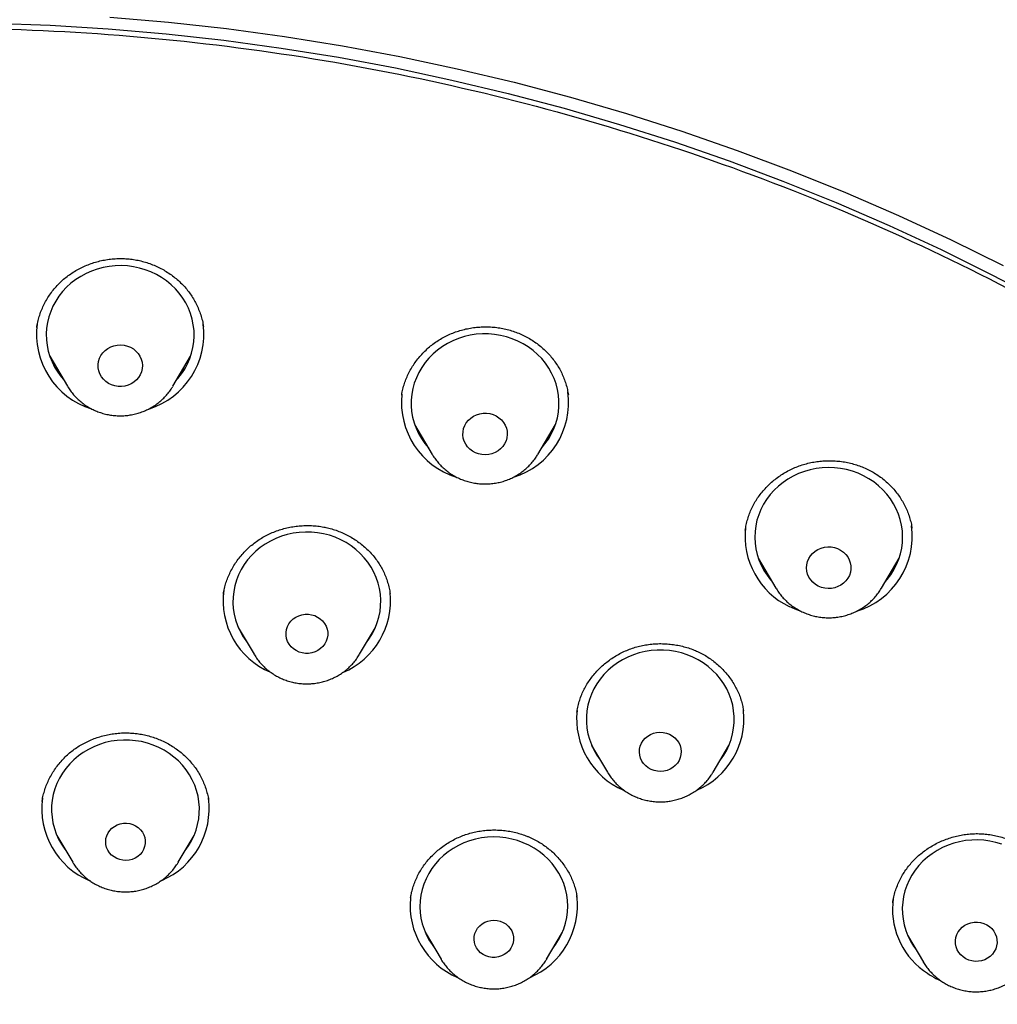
# Model space of a CAD drawing. Header units: millimetres. Extents: x 8 to 789, y 12 to 2370.
# Tile 74 of 85: x 377 to 397, y 2215 to 2235. Entities that reach past the tile are written whole.
import ezdxf

# ---------------------------------------------------------------- set-up
doc = ezdxf.new("R2010")
doc.units = ezdxf.units.MM

msp = doc.modelspace()

# ---------------------------------------------------------------- linework, layer by layer
at = {"color": 7, "linetype": 'Continuous', "lineweight": 30}
for p, q in [((377.654, 2228.835), (377.653, 2228.826)), ((377.915, 2228.244), (378.274, 2227.634)), ((380.414, 2227.634), (380.773, 2228.244)), ((378.101, 2227.929), (378.03, 2227.998)), ((378.279, 2227.625), (378.274, 2227.634)), ((388.437, 2227.457), (388.436, 2227.464)), ((385.317, 2226.86), (385.676, 2226.25)), ((387.816, 2226.25), (388.175, 2226.86)), ((385.503, 2226.545), (385.439, 2226.606)), ((385.68, 2226.244), (385.676, 2226.25)), ((392.026, 2224.725), (392.024, 2224.71)), ((392.29, 2224.146), (392.649, 2223.536)), ((394.789, 2223.536), (395.148, 2224.146)), ((392.476, 2223.83), (392.414, 2223.889)), ((392.652, 2223.532), (392.649, 2223.536)), ((394.789, 2223.536), (394.786, 2223.531)), ((381.439, 2223.418), (381.438, 2223.411)), ((381.739, 2222.741), (382.061, 2222.195)), ((384.201, 2222.195), (384.523, 2222.741)), ((381.842, 2222.567), (381.815, 2222.593)), ((384.452, 2222.603), (384.423, 2222.572)), ((382.061, 2222.195), (382.058, 2222.2)), ((391.99, 2221.042), (391.989, 2221.049)), ((388.909, 2220.347), (389.232, 2219.8)), ((391.371, 2219.8), (391.693, 2220.347)), ((389.013, 2220.17), (388.996, 2220.187)), ((389.237, 2219.791), (389.232, 2219.8)), ((389.58, 2219.426), (389.554, 2219.438)), ((377.761, 2219.218), (377.759, 2219.209)), ((381.139, 2219.219), (381.138, 2219.225)), ((378.059, 2218.52), (378.381, 2217.974)), ((380.521, 2217.974), (380.843, 2218.52)), ((378.158, 2218.352), (378.141, 2218.368)), ((385.236, 2217.25), (385.235, 2217.244)), ((385.533, 2216.553), (385.855, 2216.006)), ((387.994, 2216.006), (388.317, 2216.553)), ((395.32, 2216.493), (395.642, 2215.947)), ((395.425, 2216.315), (395.408, 2216.331)), ((385.855, 2216.006), (385.851, 2216.013)), ((395.645, 2215.941), (395.642, 2215.947))]:
    msp.add_line(p, q, dxfattribs=at)
at = {"color": 7, "linetype": 'Continuous', "lineweight": 30, "flags": 128}
for points in [[(379.136, 2235.126), (380.321, 2235.023), (381.503, 2234.892), (382.68, 2234.731), (383.853, 2234.542), (385.02, 2234.324), (386.18, 2234.077), (387.334, 2233.802), (388.479, 2233.498), (389.615, 2233.167), (390.742, 2232.807), (391.858, 2232.42), (392.963, 2232.006), (394.056, 2231.565), (395.137, 2231.097), (396.204, 2230.602), (397.257, 2230.082)], [(376.748, 2235.001), (377.925, 2234.958), (379.101, 2234.885), (380.274, 2234.784), (381.444, 2234.654), (382.61, 2234.495), (383.771, 2234.308), (384.926, 2234.092), (386.075, 2233.847), (387.217, 2233.575), (388.351, 2233.274), (389.476, 2232.946), (390.592, 2232.59), (391.697, 2232.207), (392.791, 2231.797), (393.873, 2231.36), (394.943, 2230.896), (396, 2230.407), (397.042, 2229.891), (398.07, 2229.35)], [(380.488, 2227.761), (380.513, 2227.789), (380.587, 2227.883), (380.652, 2227.982), (380.708, 2228.086), (380.755, 2228.194), (380.792, 2228.305), (380.819, 2228.418), (380.837, 2228.534), (380.844, 2228.65), (380.841, 2228.766), (380.827, 2228.882), (380.804, 2228.997), (380.77, 2229.109), (380.727, 2229.218), (380.674, 2229.323), (380.612, 2229.424), (380.542, 2229.52), (380.463, 2229.61), (380.377, 2229.694), (380.283, 2229.771), (380.184, 2229.84), (380.078, 2229.901), (379.968, 2229.954), (379.853, 2229.998), (379.735, 2230.033), (379.614, 2230.058), (379.491, 2230.075), (379.367, 2230.081), (379.243, 2230.078), (379.12, 2230.066), (378.998, 2230.043), (378.879, 2230.012), (378.763, 2229.971), (378.651, 2229.922), (378.543, 2229.864), (378.441, 2229.797), (378.345, 2229.724), (378.256, 2229.642), (378.175, 2229.555), (378.101, 2229.461), (378.036, 2229.362), (377.98, 2229.258), (377.933, 2229.15), (377.896, 2229.039), (377.868, 2228.925), (377.851, 2228.81), (377.844, 2228.694), (377.847, 2228.577), (377.861, 2228.461), (377.884, 2228.347), (377.918, 2228.235), (377.961, 2228.126), (378.014, 2228.02), (378.076, 2227.919), (378.146, 2227.823), (378.2, 2227.761)], [(387.891, 2226.377), (387.962, 2226.463), (388.031, 2226.56), (388.09, 2226.663), (388.141, 2226.769), (388.182, 2226.879), (388.213, 2226.992), (388.234, 2227.107), (388.245, 2227.223), (388.245, 2227.339), (388.236, 2227.455), (388.216, 2227.57), (388.186, 2227.683), (388.146, 2227.794), (388.097, 2227.901), (388.039, 2228.003), (387.971, 2228.101), (387.896, 2228.194), (387.812, 2228.28), (387.722, 2228.359), (387.624, 2228.431), (387.521, 2228.495), (387.412, 2228.551), (387.299, 2228.599), (387.182, 2228.637), (387.062, 2228.666), (386.939, 2228.686), (386.816, 2228.696), (386.692, 2228.697), (386.568, 2228.688), (386.446, 2228.669), (386.326, 2228.641), (386.208, 2228.604), (386.094, 2228.558), (385.985, 2228.503), (385.881, 2228.44), (385.783, 2228.369), (385.691, 2228.29), (385.607, 2228.205), (385.53, 2228.113), (385.462, 2228.016), (385.402, 2227.914), (385.352, 2227.807), (385.311, 2227.697), (385.28, 2227.585), (385.259, 2227.47), (385.248, 2227.354), (385.247, 2227.237), (385.257, 2227.121), (385.277, 2227.006), (385.306, 2226.893), (385.346, 2226.783), (385.395, 2226.676), (385.454, 2226.573), (385.521, 2226.475), (385.597, 2226.383), (385.602, 2226.377)], [(379.3, 2227.629), (379.232, 2227.64), (379.167, 2227.661), (379.106, 2227.691), (379.05, 2227.729), (379.002, 2227.775), (378.961, 2227.827), (378.929, 2227.885), (378.908, 2227.946), (378.896, 2228.01), (378.895, 2228.075), (378.904, 2228.139), (378.924, 2228.201), (378.953, 2228.259), (378.992, 2228.313), (379.039, 2228.36), (379.093, 2228.4), (379.153, 2228.432), (379.217, 2228.455), (379.285, 2228.469), (379.354, 2228.472), (379.422, 2228.466), (379.489, 2228.45), (379.552, 2228.424), (379.611, 2228.39), (379.663, 2228.348), (379.708, 2228.298), (379.744, 2228.243), (379.771, 2228.184), (379.787, 2228.121), (379.794, 2228.056), (379.79, 2227.992), (379.775, 2227.929), (379.75, 2227.868), (379.716, 2227.812), (379.673, 2227.761), (379.623, 2227.717), (379.565, 2227.681), (379.503, 2227.654), (379.437, 2227.636), (379.369, 2227.627), (379.3, 2227.629)], [(386.616, 2226.261), (386.551, 2226.285), (386.492, 2226.317), (386.438, 2226.358), (386.392, 2226.405), (386.353, 2226.459), (386.325, 2226.518), (386.305, 2226.58), (386.297, 2226.645), (386.299, 2226.709), (386.311, 2226.773), (386.333, 2226.834), (386.366, 2226.891), (386.407, 2226.943), (386.456, 2226.989), (386.512, 2227.027), (386.573, 2227.056), (386.638, 2227.076), (386.706, 2227.087), (386.775, 2227.088), (386.843, 2227.079), (386.909, 2227.06), (386.972, 2227.032), (387.028, 2226.995), (387.079, 2226.951), (387.121, 2226.9), (387.155, 2226.843), (387.179, 2226.783), (387.193, 2226.719), (387.196, 2226.655), (387.189, 2226.59), (387.172, 2226.528), (387.144, 2226.468), (387.107, 2226.413), (387.062, 2226.365), (387.009, 2226.323), (386.951, 2226.289), (386.887, 2226.264), (386.82, 2226.249), (386.752, 2226.243), (386.683, 2226.247), (386.616, 2226.261)], [(394.863, 2223.663), (394.907, 2223.714), (394.979, 2223.809), (395.042, 2223.91), (395.096, 2224.015), (395.14, 2224.123), (395.175, 2224.235), (395.2, 2224.349), (395.215, 2224.465), (395.219, 2224.581), (395.213, 2224.698), (395.197, 2224.813), (395.171, 2224.927), (395.135, 2225.039), (395.09, 2225.147), (395.035, 2225.251), (394.971, 2225.351), (394.898, 2225.446), (394.817, 2225.534), (394.729, 2225.616), (394.634, 2225.691), (394.533, 2225.758), (394.426, 2225.817), (394.314, 2225.868), (394.199, 2225.91), (394.08, 2225.942), (393.958, 2225.966), (393.835, 2225.979), (393.711, 2225.984), (393.587, 2225.978), (393.464, 2225.963), (393.343, 2225.939), (393.225, 2225.905), (393.109, 2225.862), (392.998, 2225.81), (392.892, 2225.75), (392.792, 2225.682), (392.697, 2225.606), (392.61, 2225.523), (392.531, 2225.434), (392.459, 2225.339), (392.396, 2225.239), (392.342, 2225.134), (392.298, 2225.025), (392.263, 2224.913), (392.238, 2224.799), (392.224, 2224.683), (392.219, 2224.567), (392.225, 2224.451), (392.241, 2224.335), (392.267, 2224.221), (392.303, 2224.11), (392.348, 2224.001), (392.404, 2223.897), (392.468, 2223.797), (392.54, 2223.703), (392.575, 2223.663)], [(384.343, 2222.437), (384.403, 2222.52), (384.464, 2222.622), (384.517, 2222.727), (384.559, 2222.837), (384.592, 2222.949), (384.615, 2223.063), (384.628, 2223.179), (384.631, 2223.296), (384.623, 2223.412), (384.605, 2223.527), (384.577, 2223.641), (384.539, 2223.752), (384.492, 2223.859), (384.435, 2223.963), (384.37, 2224.062), (384.296, 2224.155), (384.214, 2224.243), (384.124, 2224.323), (384.028, 2224.397), (383.926, 2224.462), (383.818, 2224.52), (383.705, 2224.569), (383.589, 2224.609), (383.469, 2224.64), (383.348, 2224.662), (383.224, 2224.674), (383.1, 2224.676), (382.977, 2224.669), (382.854, 2224.652), (382.733, 2224.626), (382.615, 2224.591), (382.5, 2224.546), (382.39, 2224.493), (382.285, 2224.431), (382.186, 2224.361), (382.093, 2224.284), (382.007, 2224.2), (381.929, 2224.11), (381.859, 2224.014), (381.797, 2223.912), (381.745, 2223.807), (381.703, 2223.697), (381.67, 2223.585), (381.647, 2223.471), (381.634, 2223.355), (381.631, 2223.238), (381.639, 2223.122), (381.657, 2223.007), (381.685, 2222.893), (381.722, 2222.782), (381.77, 2222.675), (381.826, 2222.571), (381.892, 2222.472), (381.918, 2222.437)], [(393.507, 2223.579), (393.449, 2223.614), (393.397, 2223.656), (393.353, 2223.706), (393.317, 2223.761), (393.291, 2223.821), (393.275, 2223.884), (393.269, 2223.949), (393.274, 2224.013), (393.289, 2224.076), (393.314, 2224.137), (393.349, 2224.193), (393.393, 2224.243), (393.444, 2224.286), (393.501, 2224.322), (393.564, 2224.349), (393.63, 2224.366), (393.699, 2224.374), (393.767, 2224.372), (393.835, 2224.36), (393.9, 2224.339), (393.961, 2224.308), (394.016, 2224.269), (394.064, 2224.223), (394.104, 2224.17), (394.135, 2224.113), (394.156, 2224.051), (394.167, 2223.987), (394.168, 2223.922), (394.158, 2223.858), (394.138, 2223.796), (394.107, 2223.738), (394.068, 2223.685), (394.021, 2223.638), (393.966, 2223.598), (393.906, 2223.567), (393.841, 2223.545), (393.774, 2223.532), (393.705, 2223.529), (393.637, 2223.536), (393.57, 2223.553), (393.507, 2223.579)], [(393.137, 2223.073), (393.036, 2223.111), (392.918, 2223.165)], [(383.035, 2222.222), (382.972, 2222.241), (382.912, 2222.269), (382.858, 2222.305), (382.811, 2222.349), (382.771, 2222.4), (382.741, 2222.455), (382.72, 2222.514), (382.709, 2222.576), (382.708, 2222.638), (382.718, 2222.7), (382.738, 2222.76), (382.768, 2222.816), (382.806, 2222.867), (382.853, 2222.911), (382.907, 2222.948), (382.966, 2222.977), (383.029, 2222.997), (383.094, 2223.007), (383.161, 2223.008), (383.227, 2222.998), (383.29, 2222.979), (383.349, 2222.951), (383.403, 2222.915), (383.451, 2222.871), (383.49, 2222.821), (383.521, 2222.766), (383.542, 2222.706), (383.553, 2222.645), (383.554, 2222.582), (383.544, 2222.52), (383.524, 2222.461), (383.494, 2222.405), (383.455, 2222.354), (383.409, 2222.31), (383.355, 2222.272), (383.296, 2222.244), (383.233, 2222.224), (383.167, 2222.214), (383.101, 2222.213), (383.035, 2222.222)], [(384.206, 2222.203), (384.201, 2222.196), (384.201, 2222.195)], [(391.514, 2220.043), (391.522, 2220.053), (391.589, 2220.15), (391.649, 2220.252), (391.698, 2220.359), (391.739, 2220.469), (391.769, 2220.582), (391.79, 2220.697), (391.8, 2220.813), (391.8, 2220.93), (391.79, 2221.046), (391.77, 2221.161), (391.739, 2221.274), (391.699, 2221.384), (391.649, 2221.491), (391.59, 2221.593), (391.523, 2221.691), (391.447, 2221.783), (391.363, 2221.868), (391.271, 2221.947), (391.174, 2222.019), (391.07, 2222.083), (390.961, 2222.138), (390.847, 2222.185), (390.73, 2222.223), (390.61, 2222.252), (390.488, 2222.271), (390.364, 2222.281), (390.24, 2222.281), (390.117, 2222.271), (389.994, 2222.252), (389.874, 2222.223), (389.757, 2222.186), (389.643, 2222.139), (389.534, 2222.084), (389.43, 2222.02), (389.333, 2221.948), (389.241, 2221.87), (389.157, 2221.784), (389.081, 2221.692), (389.013, 2221.595), (388.954, 2221.492), (388.904, 2221.385), (388.864, 2221.275), (388.833, 2221.162), (388.813, 2221.047), (388.803, 2220.931), (388.803, 2220.815), (388.813, 2220.699), (388.833, 2220.584), (388.863, 2220.471), (388.904, 2220.361), (388.953, 2220.254), (389.012, 2220.151), (389.08, 2220.054), (389.089, 2220.043)], [(390.115, 2219.858), (390.058, 2219.89), (390.007, 2219.93), (389.963, 2219.976), (389.927, 2220.029), (389.9, 2220.087), (389.884, 2220.147), (389.878, 2220.209), (389.882, 2220.272), (389.896, 2220.333), (389.921, 2220.391), (389.955, 2220.445), (389.997, 2220.493), (390.047, 2220.534), (390.103, 2220.567), (390.164, 2220.592), (390.228, 2220.608), (390.295, 2220.614), (390.361, 2220.61), (390.426, 2220.596), (390.488, 2220.573), (390.545, 2220.541), (390.596, 2220.502), (390.64, 2220.455), (390.676, 2220.402), (390.702, 2220.345), (390.719, 2220.284), (390.725, 2220.222), (390.721, 2220.16), (390.706, 2220.099), (390.682, 2220.041), (390.648, 2219.987), (390.606, 2219.939), (390.556, 2219.897), (390.5, 2219.864), (390.439, 2219.839), (390.374, 2219.823), (390.308, 2219.817), (390.242, 2219.821), (390.177, 2219.835), (390.115, 2219.858)], [(380.664, 2218.216), (380.73, 2218.309), (380.79, 2218.411), (380.841, 2218.517), (380.883, 2218.627), (380.915, 2218.739), (380.937, 2218.854), (380.949, 2218.97), (380.95, 2219.086), (380.942, 2219.203), (380.923, 2219.318), (380.894, 2219.431), (380.855, 2219.542), (380.807, 2219.649), (380.749, 2219.752), (380.683, 2219.85), (380.608, 2219.943), (380.525, 2220.03), (380.435, 2220.11), (380.338, 2220.183), (380.235, 2220.247), (380.127, 2220.304), (380.014, 2220.352), (379.897, 2220.392), (379.777, 2220.422), (379.655, 2220.442), (379.532, 2220.453), (379.408, 2220.455), (379.284, 2220.447), (379.162, 2220.429), (379.041, 2220.402), (378.923, 2220.365), (378.809, 2220.32), (378.699, 2220.266), (378.595, 2220.203), (378.496, 2220.133), (378.404, 2220.055), (378.319, 2219.97), (378.241, 2219.879), (378.172, 2219.782), (378.112, 2219.681), (378.061, 2219.575), (378.019, 2219.465), (377.987, 2219.352), (377.965, 2219.238), (377.953, 2219.122), (377.952, 2219.005), (377.96, 2218.889), (377.979, 2218.774), (378.008, 2218.661), (378.047, 2218.55), (378.095, 2218.443), (378.153, 2218.34), (378.219, 2218.241), (378.238, 2218.216)], [(379.396, 2218.015), (379.333, 2218.028), (379.273, 2218.051), (379.218, 2218.082), (379.168, 2218.121), (379.126, 2218.167), (379.092, 2218.219), (379.068, 2218.275), (379.053, 2218.334), (379.049, 2218.395), (379.055, 2218.456), (379.072, 2218.514), (379.098, 2218.57), (379.134, 2218.621), (379.177, 2218.666), (379.228, 2218.703), (379.284, 2218.733), (379.345, 2218.753), (379.409, 2218.765), (379.473, 2218.766), (379.538, 2218.758), (379.599, 2218.74), (379.657, 2218.713), (379.71, 2218.678), (379.756, 2218.635), (379.794, 2218.586), (379.823, 2218.532), (379.843, 2218.474), (379.852, 2218.414), (379.851, 2218.353), (379.84, 2218.293), (379.818, 2218.236), (379.787, 2218.182), (379.748, 2218.134), (379.7, 2218.093), (379.646, 2218.059), (379.588, 2218.034), (379.525, 2218.018), (379.461, 2218.012), (379.396, 2218.015)], [(388.137, 2216.248), (388.183, 2216.311), (388.246, 2216.412), (388.3, 2216.516), (388.345, 2216.625), (388.38, 2216.737), (388.405, 2216.851), (388.42, 2216.967), (388.425, 2217.083), (388.419, 2217.199), (388.403, 2217.315), (388.377, 2217.429), (388.342, 2217.541), (388.296, 2217.649), (388.241, 2217.753), (388.177, 2217.853), (388.105, 2217.948), (388.025, 2218.036), (387.937, 2218.118), (387.842, 2218.193), (387.741, 2218.261), (387.634, 2218.32), (387.522, 2218.371), (387.407, 2218.413), (387.288, 2218.446), (387.166, 2218.469), (387.043, 2218.483), (386.919, 2218.488), (386.795, 2218.482), (386.672, 2218.468), (386.551, 2218.443), (386.433, 2218.41), (386.317, 2218.367), (386.206, 2218.315), (386.1, 2218.255), (385.999, 2218.187), (385.905, 2218.112), (385.817, 2218.029), (385.738, 2217.94), (385.666, 2217.845), (385.603, 2217.744), (385.549, 2217.64), (385.504, 2217.531), (385.469, 2217.419), (385.444, 2217.305), (385.429, 2217.189), (385.425, 2217.073), (385.43, 2216.957), (385.446, 2216.841), (385.472, 2216.727), (385.508, 2216.616), (385.553, 2216.507), (385.608, 2216.403), (385.672, 2216.303), (385.712, 2216.248)], [(397.229, 2218.342), (397.111, 2218.377), (396.99, 2218.404), (396.868, 2218.421), (396.744, 2218.428), (396.62, 2218.426), (396.497, 2218.414), (396.375, 2218.392), (396.255, 2218.361), (396.139, 2218.321), (396.026, 2218.272), (395.919, 2218.215), (395.816, 2218.149), (395.72, 2218.076), (395.63, 2217.995), (395.548, 2217.908), (395.474, 2217.815), (395.408, 2217.716), (395.351, 2217.613), (395.304, 2217.505), (395.266, 2217.394), (395.238, 2217.281), (395.22, 2217.165), (395.212, 2217.049), (395.214, 2216.933), (395.227, 2216.817), (395.25, 2216.702), (395.283, 2216.59), (395.325, 2216.48), (395.377, 2216.375), (395.439, 2216.273), (395.499, 2216.189)], [(380.521, 2217.974), (380.52, 2217.973), (380.517, 2217.968)], [(386.765, 2216.075), (386.708, 2216.104), (386.656, 2216.14), (386.612, 2216.185), (386.575, 2216.235), (386.548, 2216.29), (386.53, 2216.348), (386.523, 2216.409), (386.526, 2216.47), (386.539, 2216.529), (386.563, 2216.586), (386.596, 2216.638), (386.637, 2216.685), (386.685, 2216.725), (386.74, 2216.757), (386.8, 2216.78), (386.863, 2216.795), (386.927, 2216.799), (386.992, 2216.794), (387.055, 2216.779), (387.114, 2216.755), (387.168, 2216.722), (387.216, 2216.681), (387.257, 2216.634), (387.289, 2216.581), (387.311, 2216.524), (387.324, 2216.464), (387.326, 2216.404), (387.318, 2216.343), (387.299, 2216.285), (387.271, 2216.23), (387.234, 2216.18), (387.189, 2216.137), (387.137, 2216.101), (387.08, 2216.073), (387.018, 2216.054), (386.954, 2216.045), (386.89, 2216.045), (386.826, 2216.055), (386.765, 2216.075)], [(396.444, 2216.053), (396.396, 2216.096), (396.356, 2216.146), (396.324, 2216.201), (396.302, 2216.26), (396.29, 2216.321), (396.289, 2216.384), (396.297, 2216.446), (396.316, 2216.506), (396.345, 2216.562), (396.383, 2216.613), (396.429, 2216.659), (396.482, 2216.696), (396.54, 2216.726), (396.603, 2216.747), (396.668, 2216.758), (396.735, 2216.76), (396.801, 2216.751), (396.864, 2216.733), (396.924, 2216.706), (396.979, 2216.671), (397.027, 2216.628), (397.068, 2216.578), (397.099, 2216.523), (397.121, 2216.464), (397.133, 2216.403), (397.135, 2216.34), (397.126, 2216.278), (397.107, 2216.218), (397.078, 2216.162), (397.04, 2216.111), (396.995, 2216.065), (396.942, 2216.028), (396.883, 2215.998), (396.82, 2215.977), (396.755, 2215.966), (396.689, 2215.964), (396.623, 2215.973), (396.559, 2215.991), (396.499, 2216.018), (396.444, 2216.053)], [(387.999, 2216.013), (387.997, 2216.01), (387.994, 2216.006)]]:
    msp.add_lwpolyline(points, dxfattribs=at)
at = {"color": 7, "linetype": 'Continuous', "lineweight": 30}
for centre, radius, start, end in [((379.239, 2228.69), 1.592, 172.3374, 252.4434), ((379.445, 2228.692), 1.595, 287.5774, 7.297), ((386.85, 2227.306), 1.592, 287.3948, 7.6496), ((386.645, 2227.309), 1.596, 174.1672, 252.3506), ((393.596, 2224.586), 1.575, 173.2112, 244.4941), ((393.819, 2224.594), 1.596, 286.9888, 7.5569), ((383.013, 2223.281), 1.58, 172.1279, 246.7876), ((383.244, 2223.284), 1.584, 292.9509, 6.1091), ((390.184, 2220.887), 1.581, 173.8908, 246.497), ((390.415, 2220.889), 1.584, 293.4116, 5.6721), ((379.335, 2219.06), 1.582, 172.1638, 247.3994), ((379.567, 2219.06), 1.581, 293.0841, 7.8291), ((386.808, 2217.093), 1.582, 174.4287, 246.9565), ((387.039, 2217.093), 1.582, 292.5561, 7.198), ((396.564, 2217.024), 1.551, 171.8725, 233.3879), ((396.684, 2217.149), 1.722, 232.66, 246.0956)]:
    msp.add_arc(centre, radius, start, end, dxfattribs=at)
for points, knots in [([(422.748, 2204.039), (422.747, 2204.067), (422.744, 2204.117), (422.738, 2204.196), (422.733, 2204.272), (422.729, 2204.341), (422.724, 2204.416), (422.716, 2204.536), (422.705, 2204.703), (422.689, 2204.922), (422.669, 2205.176), (422.643, 2205.474), (422.611, 2205.817), (422.569, 2206.229), (422.515, 2206.705), (422.447, 2207.248), (422.368, 2207.816), (422.277, 2208.409), (422.173, 2209.027), (422.055, 2209.67), (421.922, 2210.337), (421.791, 2210.937), (421.669, 2211.468), (421.558, 2211.922), (421.443, 2212.374), (421.327, 2212.809), (421.217, 2213.208), (421.113, 2213.569), (421.017, 2213.894), (420.927, 2214.19), (420.843, 2214.457), (420.767, 2214.696), (420.699, 2214.906), (420.639, 2215.087), (420.589, 2215.236), (420.549, 2215.355), (420.518, 2215.446), (420.493, 2215.519), (420.469, 2215.587), (420.442, 2215.667), (420.405, 2215.772), (420.356, 2215.911), (420.294, 2216.085), (420.22, 2216.288), (420.139, 2216.507), (420.053, 2216.737), (419.961, 2216.977), (419.864, 2217.228), (419.76, 2217.489), (419.628, 2217.816), (419.463, 2218.213), (419.26, 2218.685), (419.04, 2219.181), (418.817, 2219.667), (418.593, 2220.14), (418.37, 2220.596), (418.136, 2221.06), (417.897, 2221.521), (417.658, 2221.968), (417.422, 2222.398), (417.162, 2222.86), (416.879, 2223.347), (416.575, 2223.856), (416.28, 2224.334), (416.006, 2224.767), (415.752, 2225.157), (415.52, 2225.508), (415.298, 2225.835), (415.088, 2226.14), (414.887, 2226.428), (414.685, 2226.711), (414.474, 2227.002), (414.237, 2227.324), (413.971, 2227.677), (413.674, 2228.064), (413.356, 2228.469), (413.015, 2228.892), (412.654, 2229.329), (412.272, 2229.78), (411.869, 2230.243), (411.441, 2230.721), (410.958, 2231.245), (410.423, 2231.806), (409.846, 2232.391), (409.267, 2232.957), (408.691, 2233.499), (408.12, 2234.019), (407.518, 2234.549), (406.887, 2235.085), (406.227, 2235.624), (405.579, 2236.135), (405.055, 2236.533), (404.657, 2236.829), (404.386, 2237.027), (404.129, 2237.211), (403.892, 2237.38), (403.674, 2237.532), (403.478, 2237.668), (403.307, 2237.785), (403.163, 2237.883), (403.042, 2237.965), (402.947, 2238.029), (402.873, 2238.078), (402.806, 2238.123), (402.721, 2238.179), (402.607, 2238.255), (402.469, 2238.345), (402.31, 2238.448), (402.134, 2238.562), (401.941, 2238.684), (401.74, 2238.811), (401.535, 2238.939), (401.326, 2239.068), (400.991, 2239.272), (400.521, 2239.552), (399.907, 2239.907), (399.262, 2240.266), (398.587, 2240.628), (397.88, 2240.993), (397.158, 2241.35), (396.425, 2241.698), (395.694, 2242.03), (394.962, 2242.348), (394.232, 2242.65), (393.424, 2242.97), (392.536, 2243.302), (391.571, 2243.641), (390.614, 2243.954), (389.667, 2244.242), (388.731, 2244.507), (387.752, 2244.764), (386.727, 2245.011), (385.649, 2245.245), (384.568, 2245.455), (383.412, 2245.653), (382.183, 2245.833), (380.88, 2245.99), (379.572, 2246.113), (378.261, 2246.201), (376.949, 2246.255), (375.655, 2246.274), (374.381, 2246.259), (373.128, 2246.213), (371.876, 2246.136), (370.627, 2246.027), (369.381, 2245.887), (368.137, 2245.716), (366.893, 2245.513), (365.737, 2245.295), (364.67, 2245.068), (363.69, 2244.839), (362.711, 2244.589), (361.733, 2244.318), (360.756, 2244.026), (359.781, 2243.712), (358.803, 2243.374), (357.837, 2243.017), (356.88, 2242.641), (355.934, 2242.245), (354.982, 2241.822), (354.026, 2241.373), (353.067, 2240.896), (352.288, 2240.488), (351.688, 2240.16), (351.265, 2239.923), (350.851, 2239.686), (350.458, 2239.456), (350.096, 2239.24), (349.773, 2239.043), (349.487, 2238.866), (349.237, 2238.708), (349.015, 2238.567), (348.821, 2238.442), (348.664, 2238.34), (348.541, 2238.259), (348.445, 2238.196), (348.357, 2238.138), (348.265, 2238.077), (348.16, 2238.006), (348.039, 2237.925), (347.904, 2237.834), (347.723, 2237.71), (347.493, 2237.551), (347.211, 2237.353), (346.905, 2237.135), (346.575, 2236.896), (346.223, 2236.636), (345.848, 2236.353), (345.452, 2236.048), (345.027, 2235.714), (344.575, 2235.348), (344.1, 2234.954), (343.521, 2234.461), (342.86, 2233.877), (342.135, 2233.207), (341.448, 2232.544), (340.798, 2231.891), (340.184, 2231.248), (339.615, 2230.63), (339.089, 2230.036), (338.601, 2229.467), (338.133, 2228.902), (337.675, 2228.333), (337.179, 2227.694), (336.646, 2226.979), (336.078, 2226.183), (335.517, 2225.359), (334.965, 2224.506), (334.427, 2223.632), (333.906, 2222.739), (333.405, 2221.831), (332.921, 2220.903), (332.488, 2220.021), (332.101, 2219.188), (331.813, 2218.532), (331.587, 2217.995), (331.422, 2217.593), (331.275, 2217.224), (331.149, 2216.899), (331.042, 2216.615), (330.947, 2216.36), (330.864, 2216.133), (330.793, 2215.934), (330.735, 2215.772), (330.692, 2215.646), (330.659, 2215.552), (330.627, 2215.46), (330.589, 2215.347), (330.538, 2215.197), (330.475, 2215.008), (330.4, 2214.778), (330.315, 2214.513), (330.224, 2214.222), (330.13, 2213.915), (330.035, 2213.594), (329.923, 2213.205), (329.794, 2212.742), (329.652, 2212.199), (329.509, 2211.625), (329.367, 2211.02), (329.246, 2210.461), (329.142, 2209.954), (329.055, 2209.507), (328.972, 2209.047), (328.893, 2208.585), (328.821, 2208.135), (328.755, 2207.688), (328.694, 2207.25), (328.64, 2206.822), (328.593, 2206.425), (328.554, 2206.06), (328.52, 2205.725), (328.493, 2205.421), (328.469, 2205.149), (328.451, 2204.908), (328.436, 2204.711), (328.425, 2204.551), (328.415, 2204.398), (328.403, 2204.226), (328.396, 2204.104), (328.392, 2204.039)], [0, 0, 0, 0, 0.0007043, 0.0012781, 0.0017578, 0.0022685, 0.0028166, 0.0034052, 0.0049525, 0.0065238, 0.0082743, 0.0105916, 0.0131624, 0.0159041, 0.0197462, 0.0237832, 0.0280152, 0.0324422, 0.037064, 0.0418808, 0.0468924, 0.0520988, 0.0554712, 0.0589205, 0.0624287, 0.0657648, 0.0688585, 0.0715685, 0.0740605, 0.0763345, 0.0783904, 0.0802283, 0.0818483, 0.0832502, 0.0844342, 0.0853116, 0.0860133, 0.0865578, 0.0870132, 0.0876044, 0.0884173, 0.0894516, 0.0908642, 0.0924875, 0.0942004, 0.0959998, 0.0978858, 0.0998584, 0.1019176, 0.1040633, 0.1076101, 0.1113707, 0.115345, 0.1195331, 0.1231025, 0.1268137, 0.1306638, 0.1344865, 0.1381862, 0.1417629, 0.1452165, 0.1497643, 0.1540794, 0.1581619, 0.1620117, 0.1652524, 0.1683077, 0.1711776, 0.173862, 0.1763609, 0.1788137, 0.1814174, 0.1841733, 0.1875018, 0.1910283, 0.1947528, 0.1986751, 0.2027953, 0.2070345, 0.2114645, 0.2160853, 0.2208967, 0.2268617, 0.2328075, 0.2386157, 0.2442864, 0.2498196, 0.2552154, 0.2614955, 0.2675788, 0.2734652, 0.2791547, 0.2816452, 0.2840715, 0.2863261, 0.2883966, 0.2902831, 0.2919854, 0.2935037, 0.2946812, 0.2957177, 0.296597, 0.2971345, 0.2976062, 0.2983278, 0.2992993, 0.3005205, 0.3018301, 0.3033411, 0.3049967, 0.3066835, 0.3083981, 0.3101407, 0.3119111, 0.3167405, 0.321766, 0.3269876, 0.3324052, 0.3380188, 0.3438284, 0.3494844, 0.3551741, 0.3607968, 0.3663526, 0.3718417, 0.3791452, 0.3863273, 0.393388, 0.4003273, 0.4071453, 0.413842, 0.4215851, 0.4292841, 0.436983, 0.4446818, 0.4538466, 0.463011, 0.4721749, 0.4813383, 0.4905014, 0.4996642, 0.5084105, 0.517157, 0.5259039, 0.5346511, 0.5433989, 0.552152, 0.5609535, 0.5698134, 0.5768156, 0.5838537, 0.5909276, 0.5980373, 0.6051828, 0.6123642, 0.6196022, 0.6269605, 0.6340687, 0.6412897, 0.6486236, 0.6560705, 0.6636304, 0.6713034, 0.6747154, 0.6781493, 0.6815916, 0.6848403, 0.6878279, 0.6905543, 0.6928857, 0.6949848, 0.6968517, 0.6984863, 0.6998887, 0.7008383, 0.7016411, 0.7023204, 0.7030883, 0.7039922, 0.7050247, 0.7061857, 0.7074745, 0.7097021, 0.7121529, 0.7148268, 0.717724, 0.7208443, 0.7241878, 0.7277545, 0.7315445, 0.7357543, 0.7402091, 0.7447646, 0.7520688, 0.7591445, 0.7659918, 0.7726108, 0.7790014, 0.7851637, 0.7907647, 0.7961625, 0.801383, 0.8066438, 0.8119944, 0.8189341, 0.8260193, 0.8332499, 0.8406259, 0.8481471, 0.8556425, 0.8632078, 0.8708428, 0.8785476, 0.8847482, 0.8909933, 0.8942825, 0.8975429, 0.9005536, 0.903003, 0.9052272, 0.907226, 0.9089996, 0.9105478, 0.9118708, 0.912795, 0.9134703, 0.914074, 0.9149312, 0.916107, 0.9175669, 0.9193109, 0.9214421, 0.9236905, 0.926046, 0.9285085, 0.9310781, 0.9349838, 0.9391134, 0.9434669, 0.9480444, 0.9528458, 0.9561108, 0.9594719, 0.9629289, 0.9664499, 0.9698279, 0.9730256, 0.9764407, 0.979623, 0.9825726, 0.9852896, 0.9877738, 0.9900253, 0.9920441, 0.9938302, 0.9953837, 0.9963976, 0.9974343, 0.998626, 1, 1, 1, 1]), ([(372.391, 2150.436), (371.188, 2150.543), (368.783, 2150.756), (365.225, 2151.419), (361.733, 2152.33), (358.358, 2153.498), (355.12, 2154.901), (352.034, 2156.525), (349.093, 2158.371), (346.315, 2160.429), (343.718, 2162.685), (341.317, 2165.126), (339.127, 2167.736), (337.162, 2170.499), (335.434, 2173.399), (333.953, 2176.418), (332.729, 2179.536), (331.769, 2182.735), (331.079, 2185.995), (330.663, 2189.295), (330.524, 2192.617), (330.663, 2195.938), (331.079, 2199.238), (331.769, 2202.498), (332.729, 2205.697), (333.953, 2208.815), (335.434, 2211.834), (337.162, 2214.734), (339.127, 2217.497), (341.317, 2220.108), (343.718, 2222.548), (346.315, 2224.804), (349.093, 2226.862), (352.034, 2228.709), (355.12, 2230.333), (358.332, 2231.724), (361.65, 2232.874), (365.054, 2233.777), (368.523, 2234.425), (372.036, 2234.816), (375.57, 2234.946), (379.105, 2234.816), (382.617, 2234.425), (386.086, 2233.777), (389.49, 2232.874), (392.809, 2231.724), (396.021, 2230.333), (399.107, 2228.709), (402.048, 2226.862), (404.825, 2224.804), (407.423, 2222.548), (409.824, 2220.108), (412.013, 2217.497), (413.979, 2214.734), (415.707, 2211.834), (417.188, 2208.815), (418.412, 2205.697), (419.372, 2202.498), (420.062, 2199.238), (420.478, 2195.938), (420.617, 2192.617), (420.478, 2189.295), (420.062, 2185.995), (419.372, 2182.735), (418.412, 2179.536), (417.188, 2176.418), (415.707, 2173.399), (413.979, 2170.499), (412.013, 2167.736), (409.824, 2165.126), (407.423, 2162.685), (404.825, 2160.429), (402.048, 2158.371), (399.107, 2156.525), (396.021, 2154.901), (392.782, 2153.498), (389.407, 2152.33), (385.915, 2151.419), (382.357, 2150.756), (379.952, 2150.543), (378.75, 2150.436)], [0, 0, 0, 0, 0.013106, 0.026212, 0.039318, 0.052424, 0.065212, 0.078, 0.090788, 0.103576, 0.116364, 0.129151, 0.141939, 0.154727, 0.167515, 0.180303, 0.193091, 0.205879, 0.218667, 0.231454, 0.244242, 0.25703, 0.269818, 0.282606, 0.295394, 0.308182, 0.32097, 0.333758, 0.346545, 0.359333, 0.372121, 0.384909, 0.397697, 0.410485, 0.423273, 0.436061, 0.448848, 0.461636, 0.474424, 0.487212, 0.5, 0.512788, 0.525576, 0.538364, 0.551152, 0.563939, 0.576727, 0.589515, 0.602303, 0.615091, 0.627879, 0.640667, 0.653455, 0.666242, 0.67903, 0.691818, 0.704606, 0.717394, 0.730182, 0.74297, 0.755758, 0.768546, 0.781333, 0.794121, 0.806909, 0.819697, 0.832485, 0.845273, 0.858061, 0.870849, 0.883636, 0.896424, 0.909212, 0.922, 0.934788, 0.947576, 0.960682, 0.973788, 0.986894, 1, 1, 1, 1]), ([(377.651, 2228.827), (377.654, 2228.844), (377.661, 2228.9), (377.684, 2228.994), (377.718, 2229.107), (377.763, 2229.219), (377.815, 2229.329), (377.877, 2229.434), (377.946, 2229.536), (378.022, 2229.632), (378.105, 2229.721), (378.195, 2229.805), (378.29, 2229.881), (378.39, 2229.949), (378.496, 2230.011), (378.606, 2230.066), (378.722, 2230.113), (378.84, 2230.153), (378.962, 2230.184), (379.086, 2230.207), (379.211, 2230.221), (379.336, 2230.226), (379.461, 2230.223), (379.584, 2230.211), (379.706, 2230.19), (379.826, 2230.161), (379.944, 2230.123), (380.06, 2230.078), (380.172, 2230.024), (380.28, 2229.962), (380.383, 2229.894), (380.48, 2229.818), (380.571, 2229.736), (380.655, 2229.649), (380.731, 2229.557), (380.799, 2229.459), (380.86, 2229.357), (380.913, 2229.25), (380.959, 2229.138), (380.996, 2229.024), (381.021, 2228.925), (381.03, 2228.865), (381.033, 2228.844)], [0, 0, 0, 0, 0.0113, 0.036804, 0.062555, 0.088503, 0.114584, 0.140728, 0.166846, 0.192859, 0.218708, 0.244348, 0.269764, 0.29498, 0.3203, 0.345779, 0.371391, 0.397099, 0.422857, 0.448602, 0.474278, 0.499841, 0.525259, 0.550504, 0.575633, 0.600911, 0.626382, 0.652009, 0.677748, 0.703548, 0.729349, 0.755095, 0.780747, 0.806285, 0.831647, 0.856894, 0.882403, 0.908158, 0.934109, 0.960194, 0.98634, 1, 1, 1, 1]), ([(385.054, 2227.447), (385.055, 2227.452), (385.06, 2227.495), (385.078, 2227.576), (385.109, 2227.69), (385.15, 2227.8), (385.2, 2227.908), (385.258, 2228.013), (385.324, 2228.115), (385.399, 2228.212), (385.481, 2228.304), (385.57, 2228.391), (385.664, 2228.471), (385.765, 2228.544), (385.869, 2228.609), (385.978, 2228.666), (386.091, 2228.715), (386.207, 2228.756), (386.327, 2228.79), (386.449, 2228.815), (386.574, 2228.832), (386.7, 2228.84), (386.826, 2228.84), (386.951, 2228.831), (387.075, 2228.813), (387.196, 2228.787), (387.314, 2228.752), (387.429, 2228.71), (387.541, 2228.659), (387.649, 2228.601), (387.753, 2228.535), (387.852, 2228.461), (387.945, 2228.381), (388.032, 2228.295), (388.111, 2228.203), (388.183, 2228.106), (388.247, 2228.005), (388.302, 2227.901), (388.349, 2227.793), (388.388, 2227.681), (388.417, 2227.569), (388.43, 2227.494), (388.436, 2227.457)], [0, 0, 0, 0, 0.002806, 0.028585, 0.054026, 0.079263, 0.104719, 0.130411, 0.156291, 0.182297, 0.208362, 0.234397, 0.260326, 0.286091, 0.311649, 0.336986, 0.362139, 0.387409, 0.412845, 0.43842, 0.464096, 0.489827, 0.515553, 0.541213, 0.566766, 0.592179, 0.617428, 0.642571, 0.667884, 0.693397, 0.719072, 0.744865, 0.770724, 0.796593, 0.822411, 0.848142, 0.873763, 0.899209, 0.924549, 0.950148, 0.975985, 1, 1, 1, 1]), ([(380.664, 2228.007), (380.652, 2227.994), (380.629, 2227.969), (380.603, 2227.946), (380.591, 2227.935)], [0, 0, 0, 0, 0.533008, 1, 1, 1, 1]), ([(378.281, 2227.625), (378.289, 2227.611), (378.314, 2227.567), (378.365, 2227.499), (378.433, 2227.42), (378.509, 2227.347), (378.59, 2227.281), (378.677, 2227.221), (378.769, 2227.169), (378.866, 2227.125), (378.966, 2227.09), (379.07, 2227.062), (379.175, 2227.044), (379.282, 2227.034), (379.389, 2227.033), (379.496, 2227.042), (379.602, 2227.059), (379.706, 2227.085), (379.807, 2227.12), (379.905, 2227.163), (379.999, 2227.214), (380.088, 2227.273), (380.17, 2227.339), (380.247, 2227.412), (380.316, 2227.491), (380.371, 2227.564), (380.4, 2227.612), (380.41, 2227.631)], [0, 0, 0, 0, 0.019169, 0.060185, 0.101271, 0.142435, 0.183681, 0.22501, 0.26642, 0.307909, 0.34947, 0.391098, 0.432783, 0.474518, 0.516292, 0.558095, 0.599914, 0.641735, 0.683548, 0.72534, 0.767098, 0.80881, 0.850465, 0.892051, 0.93356, 0.974985, 1, 1, 1, 1]), ([(388.061, 2226.619), (388.054, 2226.61), (388.033, 2226.588), (388.01, 2226.567), (387.995, 2226.554)], [0, 0, 0, 0, 0.364219, 1, 1, 1, 1]), ([(385.681, 2226.244), (385.686, 2226.235), (385.708, 2226.196), (385.755, 2226.132), (385.821, 2226.052), (385.895, 2225.978), (385.975, 2225.91), (386.061, 2225.849), (386.153, 2225.796), (386.248, 2225.75), (386.348, 2225.713), (386.451, 2225.684), (386.556, 2225.663), (386.662, 2225.652), (386.77, 2225.649), (386.877, 2225.656), (386.983, 2225.671), (387.088, 2225.695), (387.19, 2225.728), (387.288, 2225.77), (387.383, 2225.82), (387.472, 2225.877), (387.556, 2225.942), (387.634, 2226.013), (387.705, 2226.091), (387.766, 2226.169), (387.799, 2226.223), (387.813, 2226.247)], [0, 0, 0, 0, 0.011985, 0.052937, 0.093957, 0.135054, 0.176231, 0.217491, 0.258834, 0.300255, 0.34175, 0.383313, 0.424936, 0.466609, 0.508324, 0.55007, 0.591834, 0.633603, 0.675367, 0.717112, 0.758825, 0.800496, 0.842111, 0.88366, 0.925133, 0.966523, 1, 1, 1, 1]), ([(392.025, 2224.711), (392.031, 2224.747), (392.043, 2224.824), (392.073, 2224.938), (392.111, 2225.052), (392.158, 2225.162), (392.213, 2225.267), (392.276, 2225.368), (392.347, 2225.464), (392.426, 2225.556), (392.512, 2225.644), (392.605, 2225.726), (392.705, 2225.801), (392.809, 2225.87), (392.919, 2225.931), (393.032, 2225.984), (393.148, 2226.028), (393.266, 2226.064), (393.387, 2226.092), (393.509, 2226.111), (393.633, 2226.122), (393.758, 2226.125), (393.884, 2226.118), (394.009, 2226.103), (394.132, 2226.08), (394.253, 2226.048), (394.37, 2226.009), (394.484, 2225.961), (394.592, 2225.906), (394.696, 2225.843), (394.795, 2225.773), (394.889, 2225.696), (394.977, 2225.612), (395.058, 2225.522), (395.133, 2225.426), (395.2, 2225.326), (395.259, 2225.221), (395.309, 2225.113), (395.351, 2225.002), (395.383, 2224.889), (395.401, 2224.807), (395.407, 2224.762), (395.408, 2224.756)], [0, 0, 0, 0, 0.024159, 0.050336, 0.076303, 0.101974, 0.127299, 0.152407, 0.177729, 0.203284, 0.229024, 0.254892, 0.280819, 0.30672, 0.332518, 0.358155, 0.38359, 0.40881, 0.433858, 0.459041, 0.484395, 0.509895, 0.535502, 0.561169, 0.586837, 0.612446, 0.637953, 0.663329, 0.688549, 0.713674, 0.738987, 0.764506, 0.790193, 0.816004, 0.841885, 0.867779, 0.893626, 0.919387, 0.945037, 0.970505, 0.995868, 1, 1, 1, 1]), ([(381.437, 2223.411), (381.438, 2223.423), (381.444, 2223.474), (381.464, 2223.561), (381.497, 2223.674), (381.54, 2223.784), (381.59, 2223.892), (381.65, 2223.997), (381.718, 2224.099), (381.794, 2224.196), (381.877, 2224.288), (381.966, 2224.373), (382.061, 2224.451), (382.161, 2224.522), (382.265, 2224.585), (382.373, 2224.64), (382.487, 2224.688), (382.604, 2224.729), (382.725, 2224.761), (382.849, 2224.786), (382.975, 2224.801), (383.101, 2224.809), (383.227, 2224.807), (383.352, 2224.797), (383.449, 2224.782), (383.504, 2224.771), (383.519, 2224.768)], [0, 0, 0, 0, 0.013189, 0.057215, 0.100827, 0.144422, 0.188587, 0.233205, 0.278136, 0.323214, 0.368234, 0.412984, 0.457303, 0.50106, 0.544258, 0.587301, 0.630789, 0.674666, 0.718849, 0.763232, 0.807703, 0.852114, 0.896348, 0.94032, 0.983974, 1, 1, 1, 1]), ([(383.519, 2224.768), (383.539, 2224.763), (383.598, 2224.75), (383.695, 2224.721), (383.81, 2224.679), (383.922, 2224.628), (384.031, 2224.569), (384.136, 2224.503), (384.235, 2224.43), (384.329, 2224.35), (384.416, 2224.265), (384.495, 2224.174), (384.566, 2224.078), (384.63, 2223.978), (384.685, 2223.875), (384.732, 2223.766), (384.771, 2223.654), (384.802, 2223.541), (384.815, 2223.466), (384.821, 2223.429)], [0, 0, 0, 0, 0.029132, 0.08876, 0.148787, 0.209367, 0.270412, 0.331801, 0.393385, 0.454991, 0.516415, 0.577513, 0.638175, 0.698299, 0.758305, 0.819103, 0.880705, 0.942917, 1, 1, 1, 1]), ([(395.032, 2223.903), (395.029, 2223.899), (395.009, 2223.878), (394.987, 2223.858), (394.969, 2223.843)], [0, 0, 0, 0, 0.180971, 1, 1, 1, 1]), ([(392.653, 2223.532), (392.654, 2223.529), (392.672, 2223.495), (392.714, 2223.436), (392.779, 2223.354), (392.852, 2223.279), (392.93, 2223.21), (393.015, 2223.148), (393.105, 2223.093), (393.2, 2223.045), (393.299, 2223.006), (393.401, 2222.975), (393.506, 2222.953), (393.612, 2222.939), (393.719, 2222.935), (393.827, 2222.939), (393.933, 2222.953), (394.038, 2222.975), (394.141, 2223.007), (394.24, 2223.046), (394.336, 2223.094), (394.426, 2223.15), (394.512, 2223.213), (394.591, 2223.283), (394.664, 2223.36), (394.728, 2223.442), (394.769, 2223.5), (394.785, 2223.531), (394.786, 2223.531)], [0, 0, 0, 0, 0.004081, 0.045015, 0.086015, 0.12709, 0.168245, 0.209483, 0.250804, 0.292204, 0.333679, 0.375223, 0.416829, 0.458488, 0.50019, 0.541926, 0.583682, 0.625447, 0.667208, 0.708954, 0.750671, 0.792347, 0.83397, 0.87553, 0.917015, 0.958419, 0.999737, 1, 1, 1, 1]), ([(388.609, 2221.02), (388.611, 2221.034), (388.618, 2221.087), (388.639, 2221.178), (388.674, 2221.293), (388.717, 2221.404), (388.769, 2221.511), (388.828, 2221.613), (388.896, 2221.711), (388.971, 2221.805), (389.055, 2221.895), (389.145, 2221.98), (389.243, 2222.058), (389.345, 2222.13), (389.453, 2222.194), (389.564, 2222.251), (389.677, 2222.298), (389.794, 2222.338), (389.912, 2222.368), (390.034, 2222.391), (390.158, 2222.406), (390.284, 2222.412), (390.41, 2222.409), (390.536, 2222.398), (390.66, 2222.379), (390.783, 2222.351), (390.901, 2222.314), (390.993, 2222.28), (391.044, 2222.257), (391.058, 2222.25)], [0, 0, 0, 0, 0.013466, 0.053108, 0.092536, 0.131652, 0.170364, 0.208697, 0.246998, 0.285793, 0.324986, 0.364452, 0.404049, 0.443596, 0.482908, 0.521842, 0.560286, 0.598244, 0.636094, 0.674374, 0.713008, 0.751921, 0.79102, 0.830203, 0.869345, 0.908339, 0.947111, 0.985615, 1, 1, 1, 1]), ([(382.058, 2222.201), (382.061, 2222.195), (382.081, 2222.159), (382.124, 2222.097), (382.189, 2222.016), (382.261, 2221.94), (382.34, 2221.871), (382.424, 2221.808), (382.514, 2221.753), (382.609, 2221.705), (382.708, 2221.666), (382.81, 2221.635), (382.914, 2221.612), (383.02, 2221.598), (383.128, 2221.593), (383.235, 2221.598), (383.341, 2221.611), (383.446, 2221.633), (383.549, 2221.664), (383.649, 2221.703), (383.744, 2221.751), (383.835, 2221.807), (383.921, 2221.87), (384, 2221.939), (384.073, 2222.016), (384.138, 2222.098), (384.182, 2222.161), (384.202, 2222.198), (384.205, 2222.204)], [0, 0, 0, 0, 0.007455, 0.04793, 0.08847, 0.129084, 0.169777, 0.210552, 0.251408, 0.292343, 0.333353, 0.374432, 0.415571, 0.456763, 0.497998, 0.539267, 0.580557, 0.621855, 0.663151, 0.704431, 0.745683, 0.786895, 0.828056, 0.869154, 0.910179, 0.951123, 0.991983, 1, 1, 1, 1]), ([(391.058, 2222.25), (391.076, 2222.242), (391.13, 2222.216), (391.218, 2222.168), (391.319, 2222.102), (391.416, 2222.029), (391.508, 2221.949), (391.594, 2221.862), (391.673, 2221.77), (391.745, 2221.672), (391.809, 2221.57), (391.864, 2221.465), (391.911, 2221.357), (391.948, 2221.246), (391.975, 2221.143), (391.985, 2221.077), (391.99, 2221.049)], [0, 0, 0, 0, 0.03615, 0.110389, 0.185137, 0.260598, 0.336658, 0.413161, 0.489923, 0.566729, 0.643319, 0.719513, 0.79517, 0.870166, 0.945032, 1, 1, 1, 1]), ([(377.759, 2219.209), (377.759, 2219.213), (377.764, 2219.256), (377.782, 2219.335), (377.813, 2219.448), (377.854, 2219.559), (377.904, 2219.669), (377.962, 2219.775), (378.028, 2219.878), (378.102, 2219.976), (378.184, 2220.068), (378.271, 2220.154), (378.363, 2220.232), (378.461, 2220.303), (378.564, 2220.366), (378.672, 2220.423), (378.786, 2220.473), (378.903, 2220.515), (379.025, 2220.549), (379.148, 2220.575), (379.273, 2220.592), (379.399, 2220.601), (379.524, 2220.6), (379.619, 2220.594), (379.673, 2220.587), (379.685, 2220.586)], [0, 0, 0, 0, 0.004785, 0.050931, 0.097145, 0.143964, 0.191263, 0.238887, 0.28666, 0.33436, 0.381764, 0.428703, 0.475038, 0.520793, 0.56638, 0.612462, 0.658945, 0.70574, 0.752737, 0.799815, 0.846817, 0.893621, 0.940139, 0.986312, 1, 1, 1, 1]), ([(379.685, 2220.586), (379.705, 2220.583), (379.765, 2220.575), (379.864, 2220.554), (379.983, 2220.522), (380.1, 2220.481), (380.214, 2220.432), (380.324, 2220.376), (380.43, 2220.311), (380.531, 2220.24), (380.625, 2220.162), (380.713, 2220.079), (380.794, 2219.99), (380.866, 2219.896), (380.931, 2219.798), (380.988, 2219.695), (381.038, 2219.586), (381.08, 2219.474), (381.113, 2219.358), (381.133, 2219.273), (381.139, 2219.226), (381.139, 2219.219)], [0, 0, 0, 0, 0.02704, 0.08232, 0.137965, 0.194116, 0.250692, 0.307578, 0.36464, 0.421713, 0.478611, 0.535202, 0.591381, 0.647056, 0.70261, 0.758917, 0.815978, 0.873616, 0.931618, 0.989752, 1, 1, 1, 1]), ([(391.617, 2220.202), (391.61, 2220.195), (391.603, 2220.187), (391.595, 2220.179), (391.594, 2220.179)], [0, 0, 0, 0, 0.92077, 1, 1, 1, 1]), ([(389.238, 2219.791), (389.246, 2219.778), (389.271, 2219.734), (389.322, 2219.666), (389.39, 2219.587), (389.465, 2219.514), (389.546, 2219.448), (389.633, 2219.388), (389.725, 2219.336), (389.822, 2219.292), (389.922, 2219.256), (390.025, 2219.229), (390.131, 2219.21), (390.238, 2219.2), (390.345, 2219.199), (390.452, 2219.208), (390.558, 2219.225), (390.662, 2219.251), (390.763, 2219.285), (390.861, 2219.328), (390.955, 2219.38), (391.044, 2219.438), (391.127, 2219.505), (391.203, 2219.577), (391.273, 2219.656), (391.329, 2219.73), (391.358, 2219.78), (391.369, 2219.8)], [0, 0, 0, 0, 0.018463, 0.05943, 0.100469, 0.141584, 0.182781, 0.224061, 0.265423, 0.306862, 0.348375, 0.389954, 0.431591, 0.473277, 0.515002, 0.556757, 0.598527, 0.640301, 0.682066, 0.72381, 0.765521, 0.807186, 0.848794, 0.890333, 0.931795, 0.973174, 1, 1, 1, 1]), ([(385.235, 2217.25), (385.24, 2217.279), (385.251, 2217.348), (385.279, 2217.454), (385.317, 2217.566), (385.364, 2217.675), (385.419, 2217.779), (385.482, 2217.879), (385.554, 2217.976), (385.633, 2218.068), (385.72, 2218.156), (385.813, 2218.238), (385.913, 2218.313), (386.017, 2218.381), (386.125, 2218.442), (386.237, 2218.493), (386.351, 2218.537), (386.468, 2218.572), (386.589, 2218.599), (386.712, 2218.618), (386.837, 2218.629), (386.964, 2218.631), (387.09, 2218.625), (387.215, 2218.61), (387.338, 2218.586), (387.459, 2218.554), (387.548, 2218.524), (387.598, 2218.504), (387.609, 2218.5)], [0, 0, 0, 0, 0.030636, 0.071117, 0.111278, 0.151023, 0.190374, 0.22975, 0.269627, 0.309903, 0.350452, 0.391124, 0.431732, 0.472086, 0.512045, 0.551491, 0.590451, 0.629307, 0.668628, 0.708307, 0.748265, 0.788406, 0.828626, 0.868792, 0.908799, 0.948573, 0.988066, 1, 1, 1, 1]), ([(395.017, 2217.154), (395.02, 2217.174), (395.028, 2217.233), (395.052, 2217.33), (395.088, 2217.444), (395.134, 2217.557), (395.187, 2217.666), (395.248, 2217.77), (395.317, 2217.869), (395.393, 2217.962), (395.476, 2218.049), (395.565, 2218.131), (395.661, 2218.206), (395.763, 2218.276), (395.872, 2218.339), (395.985, 2218.395), (396.102, 2218.444), (396.221, 2218.484), (396.343, 2218.515), (396.465, 2218.538), (396.587, 2218.551), (396.71, 2218.557), (396.833, 2218.553), (396.957, 2218.541), (397.081, 2218.521), (397.203, 2218.492), (397.323, 2218.455), (397.439, 2218.409), (397.551, 2218.356), (397.658, 2218.296), (397.739, 2218.243), (397.783, 2218.209), (397.795, 2218.2)], [0, 0, 0, 0, 0.0173599, 0.0525115, 0.0877863, 0.1230828, 0.1582703, 0.1932512, 0.2279414, 0.2622606, 0.296233, 0.3301868, 0.3645881, 0.3993503, 0.4343642, 0.4695008, 0.5046021, 0.5394996, 0.5740681, 0.6082062, 0.641915, 0.675557, 0.709608, 0.7439843, 0.7786182, 0.8134266, 0.8483184, 0.8831854, 0.9179313, 0.9524922, 0.9868276, 1, 1, 1, 1]), ([(380.764, 2218.372), (380.758, 2218.366), (380.752, 2218.359), (380.744, 2218.352), (380.743, 2218.351)], [0, 0, 0, 0, 0.834292, 1, 1, 1, 1]), ([(387.609, 2218.5), (387.627, 2218.492), (387.683, 2218.469), (387.773, 2218.424), (387.878, 2218.363), (387.978, 2218.294), (388.074, 2218.218), (388.163, 2218.136), (388.247, 2218.047), (388.323, 2217.953), (388.392, 2217.854), (388.452, 2217.751), (388.504, 2217.645), (388.547, 2217.537), (388.58, 2217.425), (388.6, 2217.342), (388.607, 2217.296), (388.608, 2217.289)], [0, 0, 0, 0, 0.034959, 0.106669, 0.178868, 0.25175, 0.325207, 0.399088, 0.473216, 0.547383, 0.62134, 0.694915, 0.767974, 0.840396, 0.912693, 0.985925, 1, 1, 1, 1]), ([(378.383, 2217.971), (378.385, 2217.968), (378.403, 2217.934), (378.446, 2217.874), (378.51, 2217.793), (378.583, 2217.717), (378.661, 2217.648), (378.746, 2217.586), (378.836, 2217.531), (378.931, 2217.483), (379.03, 2217.444), (379.132, 2217.413), (379.236, 2217.39), (379.343, 2217.377), (379.45, 2217.372), (379.557, 2217.377), (379.664, 2217.39), (379.769, 2217.412), (379.871, 2217.443), (379.971, 2217.483), (380.066, 2217.531), (380.157, 2217.587), (380.243, 2217.65), (380.322, 2217.72), (380.395, 2217.796), (380.46, 2217.879), (380.5, 2217.936), (380.517, 2217.968), (380.517, 2217.968)], [0, 0, 0, 0, 0.004603, 0.0455, 0.086463, 0.127502, 0.16862, 0.209821, 0.251104, 0.292468, 0.333906, 0.375413, 0.416982, 0.458604, 0.500269, 0.541968, 0.583688, 0.625416, 0.667141, 0.70885, 0.750531, 0.792172, 0.83376, 0.875284, 0.916734, 0.958103, 0.999386, 1, 1, 1, 1]), ([(388.614, 2217.263), (388.613, 2217.265), (388.613, 2217.274), (388.61, 2217.283), (388.609, 2217.289)], [0, 0, 0, 0, 0.2377305, 1, 1, 1, 1]), ([(385.633, 2216.382), (385.625, 2216.39), (385.614, 2216.399), (385.605, 2216.41), (385.603, 2216.412)], [0, 0, 0, 0, 0.796978, 1, 1, 1, 1]), ([(388.249, 2216.417), (388.242, 2216.41), (388.233, 2216.4), (388.222, 2216.39), (388.219, 2216.387)], [0, 0, 0, 0, 0.666847, 1, 1, 1, 1]), ([(385.851, 2216.013), (385.854, 2216.009), (385.872, 2215.974), (385.915, 2215.912), (385.979, 2215.831), (386.051, 2215.755), (386.129, 2215.685), (386.214, 2215.622), (386.303, 2215.566), (386.398, 2215.518), (386.496, 2215.478), (386.598, 2215.447), (386.703, 2215.424), (386.809, 2215.41), (386.916, 2215.405), (387.023, 2215.408), (387.13, 2215.421), (387.235, 2215.443), (387.338, 2215.473), (387.438, 2215.512), (387.533, 2215.56), (387.625, 2215.615), (387.71, 2215.677), (387.79, 2215.747), (387.864, 2215.823), (387.929, 2215.905), (387.974, 2215.969), (387.994, 2216.007), (387.998, 2216.014)], [0, 0, 0, 0, 0.006082, 0.046546, 0.087075, 0.127678, 0.16836, 0.209124, 0.249969, 0.290893, 0.331892, 0.37296, 0.414089, 0.455271, 0.496497, 0.537757, 0.579039, 0.62033, 0.661618, 0.702892, 0.744139, 0.785346, 0.826502, 0.867596, 0.908618, 0.949559, 0.990415, 1, 1, 1, 1]), ([(395.645, 2215.941), (395.662, 2215.915), (395.697, 2215.859), (395.759, 2215.779), (395.83, 2215.703), (395.908, 2215.633), (395.992, 2215.569), (396.081, 2215.512), (396.175, 2215.464), (396.273, 2215.423), (396.375, 2215.39), (396.479, 2215.366), (396.585, 2215.351), (396.692, 2215.345), (396.799, 2215.348), (396.906, 2215.36), (397.011, 2215.381), (397.114, 2215.41), (397.215, 2215.448), (397.311, 2215.495), (397.402, 2215.549), (397.489, 2215.611), (397.569, 2215.68), (397.643, 2215.755), (397.71, 2215.837), (397.754, 2215.899), (397.774, 2215.935), (397.777, 2215.94)], [0, 0, 0, 0, 0.03723, 0.078245, 0.119335, 0.160503, 0.201754, 0.243088, 0.284503, 0.325993, 0.367554, 0.409178, 0.450856, 0.49258, 0.534339, 0.576122, 0.617915, 0.659707, 0.701485, 0.743237, 0.784951, 0.826614, 0.868215, 0.909744, 0.951193, 0.992555, 1, 1, 1, 1])]:
    msp.add_open_spline(points, degree=3, knots=knots, dxfattribs=at)

doc.saveas('drawing.dxf')
